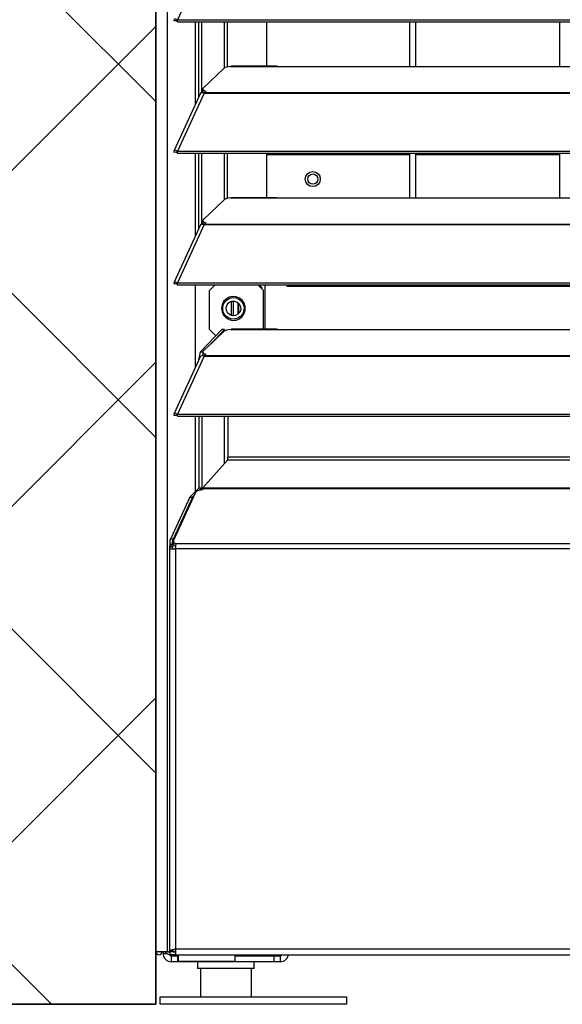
# Model space of a CAD drawing. Header units: millimetres. Extents: x 0 to 39025, y -31299 to 8400.
# Tile 132 of 256: x 6558 to 6740, y -9637 to -9308. Entities that reach past the tile are written whole.
import ezdxf

# ---------------------------------------------------------------- set-up
doc = ezdxf.new("R2010")
doc.units = ezdxf.units.MM
doc.layers.add('ODMIKI funkcionalni', color=253, linetype='Continuous')
doc.layers.add('ODMIKI varnostni', color=252, linetype='Continuous')

# ---------------------------------------------------------------- blocks, each defined once
blk = doc.blocks.new('*U55')
at = {"lineweight": 25}
for p, q in [((14.9, 11.96), (14.9, 2.49)), ((31.9, 11.96), (31.9, 2.49))]:
    blk.add_line(p, q, dxfattribs=at)
blk.add_lwpolyline([(1.4, 2.5), (63.75, 2.5), (63.75, 0), (1.4, 0)], close=True, dxfattribs=at)
for points in [[(0, 17.59), (0, 17.59), (0, 1242.58), (0, 1242.58)], [(3.9, 17.59), (3.9, 17.59), (3.9, 1243.26), (3.9, 1243.26)], [(16.11, 348.65), (16.11, 348.65), (7.19, 329.21), (7.19, 329.21)], [(6.87, 328.85), (6.87, 328.85), (6.1, 328.85), (6.1, 328.85)], [(7.19, 329.21), (7.19, 329.21), (7.21, 329.21), (7.21, 329.21)], [(7.19, 328.56), (7.19, 328.56), (7.19, 329.21), (7.19, 329.21)], [(7.19, 328.56), (7.19, 328.56), (7.21, 328.56), (7.21, 328.56)], [(7.21, 329.21), (7.21, 329.21), (1142.79, 329.21), (1142.79, 329.21)], [(7.21, 328.56), (7.21, 328.56), (7.21, 329.21), (7.21, 329.21)], [(7.21, 328.56), (7.21, 328.56), (1142.79, 328.56), (1142.79, 328.56)], [(13.29, 301.05), (13.29, 301.05), (13.29, 328.56), (13.29, 328.56)], [(14.38, 303.44), (14.38, 303.44), (14.38, 328.56), (14.38, 328.56)], [(15.33, 304.85), (15.33, 304.85), (15.33, 328.56), (15.33, 328.56)], [(23.01, 313.1), (23.01, 313.1), (23.01, 328.56), (23.01, 328.56)], [(23.96, 313.44), (23.96, 313.44), (23.96, 328.56), (23.96, 328.56)], [(37, 328.56), (37, 328.56), (37, 313.68), (37, 313.68)], [(85, 313.6), (85, 313.6), (85, 328.56), (85, 328.56)], [(86.99, 313.6), (86.99, 313.6), (86.99, 328.56), (86.99, 328.56)], [(135, 328.56), (135, 328.56), (135, 313.6), (135, 313.6)], [(22.83, 312.98), (22.83, 312.98), (15.84, 306.29), (15.84, 306.29)], [(25, 313.6), (25, 313.6), (25.28, 313.66), (25.28, 313.66)], [(25, 313.6), (25, 313.6), (41.99, 313.6), (41.99, 313.6)], [(40.31, 313.68), (40.31, 313.68), (25.28, 313.68), (25.28, 313.68)], [(41.99, 313.6), (41.99, 313.6), (224.99, 313.6), (224.99, 313.6)], [(14.94, 304.66), (14.94, 304.66), (6.04, 285.27), (6.04, 285.27)], [(16.11, 304.67), (16.11, 304.67), (7.19, 285.25), (7.19, 285.25)], [(15.61, 304.85), (15.61, 304.85), (15.78, 305.02), (15.78, 305.02)], [(15.69, 306), (15.69, 306), (15.69, 305.24), (15.69, 305.24)], [(16.11, 304.67), (16.11, 304.67), (16.21, 304.67), (16.21, 304.67)], [(16.11, 304.67), (16.11, 304.67), (16.11, 304.67), (16.11, 304.67)], [(16.19, 304.67), (16.19, 304.67), (16.21, 304.69), (16.21, 304.69)], [(16.21, 304.89), (16.21, 304.89), (16.67, 305.32), (16.67, 305.32)], [(16.21, 304.89), (16.21, 304.89), (1133.33, 304.89), (1133.33, 304.89)], [(16.21, 304.67), (16.21, 304.67), (1133.33, 304.67), (1133.33, 304.67)], [(6.87, 284.88), (6.87, 284.88), (6.1, 284.87), (6.1, 284.87)], [(7.19, 285.25), (7.19, 285.25), (7.21, 285.24), (7.21, 285.24)], [(7.19, 284.59), (7.19, 284.59), (7.19, 285.25), (7.19, 285.25)], [(7.19, 284.59), (7.19, 284.59), (7.21, 284.59), (7.21, 284.59)], [(7.21, 285.24), (7.21, 285.24), (1142.79, 285.24), (1142.79, 285.24)], [(7.21, 284.59), (7.21, 284.59), (7.21, 285.24), (7.21, 285.24)], [(7.21, 284.59), (7.21, 284.59), (1142.79, 284.59), (1142.79, 284.59)], [(13.29, 257.08), (13.29, 257.08), (13.29, 284.59), (13.29, 284.59)], [(14.38, 259.47), (14.38, 259.47), (14.38, 284.59), (14.38, 284.59)], [(15.33, 260.87), (15.33, 260.87), (15.33, 284.59), (15.33, 284.59)], [(23.01, 269.12), (23.01, 269.12), (23.01, 284.59), (23.01, 284.59)], [(23.96, 269.47), (23.96, 269.47), (23.96, 284.59), (23.96, 284.59)], [(37, 284.59), (37, 284.59), (37, 269.7), (37, 269.7)], [(37, 284.18), (37, 284.18), (85, 284.18), (85, 284.18)], [(85, 269.62), (85, 269.62), (85, 284.59), (85, 284.59)], [(86.99, 269.62), (86.99, 269.62), (86.99, 284.59), (86.99, 284.59)], [(86.99, 284.18), (86.99, 284.18), (135, 284.18), (135, 284.18)], [(135, 284.59), (135, 284.59), (135, 269.62), (135, 269.62)], [(22.83, 269.01), (22.83, 269.01), (15.84, 262.32), (15.84, 262.32)], [(25, 269.62), (25, 269.62), (25.28, 269.68), (25.28, 269.68)], [(25, 269.62), (25, 269.62), (41.99, 269.62), (41.99, 269.62)], [(40.31, 269.7), (40.31, 269.7), (25.28, 269.7), (25.28, 269.7)], [(41.99, 269.62), (41.99, 269.62), (224.99, 269.62), (224.99, 269.62)], [(14.94, 260.68), (14.94, 260.68), (6.04, 241.29), (6.04, 241.29)], [(16.11, 260.7), (16.11, 260.7), (7.19, 241.27), (7.19, 241.27)], [(15.61, 260.87), (15.61, 260.87), (15.78, 261.04), (15.78, 261.04)], [(15.69, 262.04), (15.69, 262.04), (15.69, 261.27), (15.69, 261.27)], [(16.11, 260.7), (16.11, 260.7), (16.21, 260.7), (16.21, 260.7)], [(16.11, 260.7), (16.11, 260.7), (16.11, 260.7), (16.11, 260.7)], [(16.19, 260.7), (16.19, 260.7), (16.21, 260.72), (16.21, 260.72)], [(16.21, 260.91), (16.21, 260.91), (16.67, 261.35), (16.67, 261.35)], [(16.21, 260.91), (16.21, 260.91), (1133.33, 260.91), (1133.33, 260.91)], [(16.21, 260.7), (16.21, 260.7), (1133.33, 260.7), (1133.33, 260.7)], [(6.87, 240.9), (6.87, 240.9), (6.1, 240.9), (6.1, 240.9)], [(7.19, 241.27), (7.19, 241.27), (7.21, 241.26), (7.21, 241.26)], [(7.19, 240.61), (7.19, 240.61), (7.19, 241.27), (7.19, 241.27)], [(7.19, 240.61), (7.19, 240.61), (7.21, 240.61), (7.21, 240.61)], [(7.21, 241.26), (7.21, 241.26), (1142.79, 241.26), (1142.79, 241.26)], [(7.21, 240.61), (7.21, 240.61), (7.21, 241.26), (7.21, 241.26)], [(7.21, 240.61), (7.21, 240.61), (1142.79, 240.61), (1142.79, 240.61)], [(13.29, 213.1), (13.29, 213.1), (13.29, 240.61), (13.29, 240.61)], [(19.85, 240.61), (19.85, 240.61), (17.96, 238.72), (17.96, 238.72)], [(35.96, 238.72), (35.96, 238.72), (34.08, 240.61), (34.08, 240.61)], [(35.5, 239.73), (35.5, 239.73), (34.61, 240.61), (34.61, 240.61)], [(36.5, 240.61), (36.5, 240.61), (36.5, 225.73), (36.5, 225.73)], [(43.96, 239.97), (43.96, 239.97), (43.96, 240.61), (43.96, 240.61)], [(45.96, 240.61), (45.96, 240.61), (45.96, 239.97), (45.96, 239.97)], [(17.96, 225.66), (17.96, 225.66), (17.96, 238.72), (17.96, 238.72)], [(35.5, 239.19), (35.5, 239.19), (35.5, 239.73), (35.5, 239.73)], [(35.96, 225.73), (35.96, 225.73), (35.96, 238.72), (35.96, 238.72)], [(45.96, 239.97), (45.96, 239.97), (43.96, 239.97), (43.96, 239.97)], [(1104.04, 239.97), (1104.04, 239.97), (45.96, 239.97), (45.96, 239.97)], [(25.2, 235.04), (25.2, 235.04), (25.2, 230.34), (25.2, 230.34)], [(26, 230.22), (26, 230.22), (26, 235.16), (26, 235.16)], [(27.5, 230.76), (27.5, 230.76), (27.5, 234.62), (27.5, 234.62)], [(27.8, 231.04), (27.8, 231.04), (27.8, 234.33), (27.8, 234.33)], [(14.97, 218.17), (14.97, 218.17), (22.06, 225.66), (22.06, 225.66)], [(22.83, 225.03), (22.83, 225.03), (15.84, 218.34), (15.84, 218.34)], [(17.96, 225.66), (17.96, 225.66), (19.96, 223.65), (19.96, 223.65)], [(18.46, 220.85), (18.46, 220.85), (23.01, 225.66), (23.01, 225.66)], [(23.01, 225.66), (23.01, 225.66), (22.06, 225.66), (22.06, 225.66)], [(23.01, 225.15), (23.01, 225.15), (23.01, 225.66), (23.01, 225.66)], [(25, 225.65), (25, 225.65), (25.28, 225.71), (25.28, 225.71)], [(25, 225.65), (25, 225.65), (41.99, 225.65), (41.99, 225.65)], [(40.31, 225.73), (40.31, 225.73), (25.28, 225.73), (25.28, 225.73)], [(41.81, 225.66), (41.81, 225.66), (225.19, 225.66), (225.19, 225.66)], [(41.99, 225.65), (41.99, 225.65), (224.99, 225.65), (224.99, 225.65)], [(20.16, 223.65), (20.16, 223.65), (19.96, 223.65), (19.96, 223.65)], [(14.39, 215.54), (14.39, 215.54), (14.97, 218.17), (14.97, 218.17)], [(14.97, 218.17), (14.97, 218.17), (15.72, 218.17), (15.72, 218.17)], [(15.69, 218.05), (15.69, 218.05), (15.69, 217.29), (15.69, 217.29)], [(16.21, 216.94), (16.21, 216.94), (16.67, 217.37), (16.67, 217.37)], [(14.94, 216.7), (14.94, 216.7), (6.04, 197.31), (6.04, 197.31)], [(16.11, 216.72), (16.11, 216.72), (7.19, 197.29), (7.19, 197.29)], [(14.41, 215.54), (14.41, 215.54), (14.39, 215.54), (14.39, 215.54)], [(14.39, 215.54), (14.39, 215.54), (14.39, 215.5), (14.39, 215.5)], [(15.61, 216.9), (15.61, 216.9), (15.78, 217.06), (15.78, 217.06)], [(15.71, 217.2), (15.71, 217.2), (15.65, 216.93), (15.65, 216.93)], [(16.11, 216.72), (16.11, 216.72), (16.21, 216.72), (16.21, 216.72)], [(16.11, 216.72), (16.11, 216.72), (16.11, 216.72), (16.11, 216.72)], [(16.19, 216.72), (16.19, 216.72), (16.21, 216.74), (16.21, 216.74)], [(16.21, 216.94), (16.21, 216.94), (1133.33, 216.94), (1133.33, 216.94)], [(16.21, 216.72), (16.21, 216.72), (1133.33, 216.72), (1133.33, 216.72)], [(6.87, 196.92), (6.87, 196.92), (6.1, 196.92), (6.1, 196.92)], [(7.19, 197.29), (7.19, 197.29), (7.21, 197.29), (7.21, 197.29)], [(7.19, 196.64), (7.19, 196.64), (7.19, 197.29), (7.19, 197.29)], [(7.19, 196.64), (7.19, 196.64), (7.21, 196.64), (7.21, 196.64)], [(7.21, 197.29), (7.21, 197.29), (1142.79, 197.29), (1142.79, 197.29)], [(7.21, 196.64), (7.21, 196.64), (7.21, 197.29), (7.21, 197.29)], [(7.21, 196.64), (7.21, 196.64), (1142.79, 196.64), (1142.79, 196.64)], [(13.29, 171.48), (13.29, 171.48), (13.29, 196.64), (13.29, 196.64)], [(14.39, 196.64), (14.39, 196.64), (14.39, 172.59), (14.39, 172.59)], [(15.34, 196.64), (15.34, 196.64), (15.34, 172.59), (15.34, 172.59)], [(23.01, 180.82), (23.01, 180.82), (23.01, 196.64), (23.01, 196.64)], [(24.11, 196.64), (24.11, 196.64), (24.11, 182.99), (24.11, 182.99)], [(24.11, 182.03), (24.11, 182.03), (15.61, 172.58), (15.61, 172.58)], [(1125.88, 182.99), (1125.88, 182.99), (24.11, 182.99), (24.11, 182.99)], [(24.11, 182.03), (24.11, 182.03), (1125.88, 182.03), (1125.88, 182.03)], [(14.39, 172.59), (14.39, 172.59), (11.34, 169.53), (11.34, 169.53)], [(15.34, 172.59), (15.34, 172.59), (14.39, 172.59), (14.39, 172.59)], [(15.34, 172.59), (15.34, 172.59), (14.74, 171.99), (14.74, 171.99)], [(15.57, 172.01), (15.57, 172.01), (15.07, 172.01), (15.07, 172.01)], [(15.61, 172.58), (15.61, 172.58), (15.57, 172.31), (15.57, 172.31)], [(15.57, 172.31), (15.57, 172.31), (15.57, 172.01), (15.57, 172.01)], [(1134.43, 172.31), (1134.43, 172.31), (15.57, 172.31), (15.57, 172.31)], [(1134.39, 172.58), (1134.39, 172.58), (15.61, 172.58), (15.61, 172.58)], [(11.34, 169.53), (11.34, 169.53), (4.9, 155.57), (4.9, 155.57)], [(12.29, 169.53), (12.29, 169.53), (5.84, 155.57), (5.84, 155.57)], [(13.24, 171.15), (13.24, 171.15), (5.95, 155.14), (5.95, 155.14)], [(11.34, 169.53), (11.34, 169.53), (12.29, 169.53), (12.29, 169.53)], [(12.69, 169.92), (12.69, 169.92), (12.29, 169.53), (12.29, 169.53)], [(5.84, 155.57), (5.84, 155.57), (4.9, 155.57), (4.9, 155.57)], [(5.88, 154.84), (5.88, 154.84), (5.88, 154.02), (5.88, 154.02)], [(4.52, 152.98), (4.52, 152.98), (4.52, 17.64), (4.52, 17.64)], [(4.62, 153.9), (4.62, 153.9), (5.57, 153.9), (5.57, 153.9)], [(4.62, 153.9), (4.62, 153.9), (4.62, 153.2), (4.62, 153.2)], [(5.57, 153.2), (5.57, 153.2), (4.62, 153.2), (4.62, 153.2)], [(5.57, 153.9), (5.57, 153.9), (5.57, 153.2), (5.57, 153.2)], [(5.57, 153.2), (5.57, 153.2), (5.57, 152.55), (5.57, 152.55)], [(6.52, 152.28), (6.52, 152.28), (6.52, 18.55), (6.52, 18.55)], [(1143.47, 152.28), (1143.47, 152.28), (6.52, 152.28), (6.52, 152.28)], [(1143.34, 153.92), (1143.34, 153.92), (6.66, 153.92), (6.66, 153.92)], [(2.4, 17.59), (2.4, 17.59), (2.4, 17.04), (2.4, 17.04)], [(2.4, 17.04), (2.4, 17.04), (3.6, 17.04), (3.6, 17.04)], [(3.9, 17.59), (3.9, 17.59), (4.45, 17.59), (4.45, 17.59)], [(5.57, 17.64), (5.57, 17.64), (4.62, 17.64), (4.62, 17.64)], [(4.62, 17.54), (4.62, 17.54), (4.62, 16.54), (4.62, 16.54)], [(6.52, 17.54), (6.52, 17.54), (4.62, 17.54), (4.62, 17.54)], [(6.52, 16.54), (6.52, 16.54), (4.62, 16.54), (4.62, 16.54)], [(5.2, 17.54), (5.2, 17.54), (5.2, 17.59), (5.2, 17.59)], [(5.57, 17.93), (5.57, 17.93), (5.57, 17.64), (5.57, 17.64)], [(5.57, 17.64), (5.57, 17.64), (6.52, 17.64), (6.52, 17.64)], [(5.74, 17.59), (5.74, 17.59), (6.52, 17.59), (6.52, 17.59)], [(6.52, 18.55), (6.52, 18.55), (1143.47, 18.55), (1143.47, 18.55)], [(6.52, 16.54), (6.52, 16.54), (1143.47, 16.54), (1143.47, 16.54)], [(7.5, 16.54), (7.5, 16.54), (7.5, 14.27), (7.5, 14.27)], [(26.5, 14.27), (26.5, 14.27), (26.5, 16.54), (26.5, 16.54)], [(29.48, 16.24), (29.48, 16.24), (29.48, 16.54), (29.48, 16.54)], [(29.89, 16.54), (29.89, 16.54), (29.89, 16.24), (29.89, 16.24)], [(5.2, 14.23), (5.2, 14.23), (5.2, 16.24), (5.2, 16.24)], [(5.2, 16.24), (5.2, 16.24), (7.2, 16.24), (7.2, 16.24)], [(7.2, 14.23), (7.2, 14.23), (5.2, 14.23), (5.2, 14.23)], [(7.2, 16.24), (7.2, 16.24), (7.2, 14.23), (7.2, 14.23)], [(7.2, 16.24), (7.2, 16.24), (7.5, 16.24), (7.5, 16.24)], [(39.6, 14.23), (39.6, 14.23), (7.2, 14.23), (7.2, 14.23)], [(13.9, 14.23), (13.9, 14.23), (13.9, 11.96), (13.9, 11.96)], [(26.5, 16.24), (26.5, 16.24), (39.6, 16.24), (39.6, 16.24)], [(32.9, 11.96), (32.9, 11.96), (32.9, 14.23), (32.9, 14.23)], [(39.6, 14.23), (39.6, 14.23), (39.6, 16.24), (39.6, 16.24)], [(39.6, 16.24), (39.6, 16.24), (41.6, 16.24), (41.6, 16.24)], [(41.6, 14.23), (41.6, 14.23), (39.6, 14.23), (39.6, 14.23)], [(41.6, 16.24), (41.6, 16.24), (41.6, 14.23), (41.6, 14.23)]]:
    blk.add_open_spline(points, degree=3, dxfattribs=at)
for points, knots in [([(7.19, 329.21), (7.19, 329.21), (6.64, 329.43), (6.64, 329.43), (6.64, 329.43), (6.22, 329.4), (6.22, 329.4), (6.22, 329.4), (6.02, 329.17), (6.02, 329.17), (6.02, 329.17), (6.1, 328.85), (6.1, 328.85)], [0, 0, 0, 0, 1, 1, 1, 2, 2, 2, 3, 3, 3, 4, 4, 4, 4]), ([(7.19, 328.56), (7.19, 328.56), (6.97, 328.79), (6.97, 328.79), (6.97, 328.79), (6.81, 328.89), (6.81, 328.89), (6.81, 328.89), (6.77, 328.9), (6.77, 328.9), (6.77, 328.9), (6.87, 328.85), (6.87, 328.85)], [0, 0, 0, 0, 1, 1, 1, 2, 2, 2, 3, 3, 3, 4, 4, 4, 4]), ([(25, 313.6), (25, 313.6), (24.28, 313.51), (24.28, 313.51), (24.28, 313.51), (23.66, 313.38), (23.66, 313.38), (23.66, 313.38), (23.16, 313.19), (23.16, 313.19), (23.16, 313.19), (22.83, 312.98), (22.83, 312.98)], [0, 0, 0, 0, 1, 1, 1, 2, 2, 2, 3, 3, 3, 4, 4, 4, 4]), ([(40.31, 313.66), (40.31, 313.66), (40.83, 313.66), (40.83, 313.66), (40.83, 313.66), (41.99, 313.6), (41.99, 313.6)], [0, 0, 0, 0, 1, 1, 1, 2, 2, 2, 2]), ([(15.84, 306.29), (15.84, 306.29), (15.74, 306.17), (15.74, 306.17), (15.74, 306.17), (15.7, 306.03), (15.7, 306.03), (15.7, 306.03), (15.71, 305.9), (15.71, 305.9), (15.71, 305.9), (15.79, 305.77), (15.79, 305.77), (15.79, 305.77), (15.93, 305.64), (15.93, 305.64), (15.93, 305.64), (16.12, 305.53), (16.12, 305.53), (16.12, 305.53), (16.37, 305.42), (16.37, 305.42), (16.37, 305.42), (16.67, 305.32), (16.67, 305.32)], [0, 0, 0, 0, 1, 1, 1, 2, 2, 2, 3, 3, 3, 4, 4, 4, 5, 5, 5, 6, 6, 6, 7, 7, 7, 8, 8, 8, 8]), ([(14.96, 304.64), (14.96, 304.64), (15.12, 304.83), (15.12, 304.83), (15.12, 304.83), (15.55, 304.87), (15.55, 304.87), (15.55, 304.87), (16.11, 304.67), (16.11, 304.67)], [0, 0, 0, 0, 1, 1, 1, 2, 2, 2, 3, 3, 3, 3]), ([(16.23, 304.71), (16.23, 304.71), (16.12, 304.76), (16.12, 304.76), (16.12, 304.76), (15.93, 304.88), (15.93, 304.88), (15.93, 304.88), (15.79, 305), (15.79, 305), (15.79, 305), (15.71, 305.14), (15.71, 305.14), (15.71, 305.14), (15.69, 305.24), (15.69, 305.24)], [0, 0, 0, 0, 1, 1, 1, 2, 2, 2, 3, 3, 3, 4, 4, 4, 5, 5, 5, 5]), ([(16.21, 304.67), (16.21, 304.67), (16.21, 304.71), (16.21, 304.71), (16.21, 304.71), (16.21, 304.73), (16.21, 304.73), (16.21, 304.73), (16.21, 304.77), (16.21, 304.77), (16.21, 304.77), (16.21, 304.8), (16.21, 304.8), (16.21, 304.8), (16.21, 304.82), (16.21, 304.82), (16.21, 304.82), (16.21, 304.85), (16.21, 304.85), (16.21, 304.85), (16.21, 304.87), (16.21, 304.87), (16.21, 304.87), (16.21, 304.89), (16.21, 304.89)], [0, 0, 0, 0, 1, 1, 1, 2, 2, 2, 3, 3, 3, 4, 4, 4, 5, 5, 5, 6, 6, 6, 7, 7, 7, 8, 8, 8, 8]), ([(7.19, 285.25), (7.19, 285.25), (6.64, 285.46), (6.64, 285.46), (6.64, 285.46), (6.22, 285.42), (6.22, 285.42), (6.22, 285.42), (6.02, 285.2), (6.02, 285.2), (6.02, 285.2), (6.1, 284.87), (6.1, 284.87)], [0, 0, 0, 0, 1, 1, 1, 2, 2, 2, 3, 3, 3, 4, 4, 4, 4]), ([(7.19, 284.59), (7.19, 284.59), (6.97, 284.81), (6.97, 284.81), (6.97, 284.81), (6.81, 284.91), (6.81, 284.91), (6.81, 284.91), (6.77, 284.92), (6.77, 284.92), (6.77, 284.92), (6.87, 284.88), (6.87, 284.88)], [0, 0, 0, 0, 1, 1, 1, 2, 2, 2, 3, 3, 3, 4, 4, 4, 4]), ([(55, 275.94), (55, 275.94), (54.81, 276.9), (54.81, 276.9), (54.81, 276.9), (54.26, 277.72), (54.26, 277.72), (54.26, 277.72), (53.45, 278.26), (53.45, 278.26), (53.45, 278.26), (52.5, 278.45), (52.5, 278.45), (52.5, 278.45), (51.54, 278.26), (51.54, 278.26), (51.54, 278.26), (50.73, 277.72), (50.73, 277.72), (50.73, 277.72), (50.19, 276.9), (50.19, 276.9), (50.19, 276.9), (50, 275.94), (50, 275.94), (50, 275.94), (50.19, 274.98), (50.19, 274.98), (50.19, 274.98), (50.73, 274.16), (50.73, 274.16), (50.73, 274.16), (51.54, 273.62), (51.54, 273.62), (51.54, 273.62), (52.5, 273.42), (52.5, 273.42), (52.5, 273.42), (53.45, 273.62), (53.45, 273.62), (53.45, 273.62), (54.26, 274.16), (54.26, 274.16), (54.26, 274.16), (54.81, 274.98), (54.81, 274.98), (54.81, 274.98), (55, 275.94), (55, 275.94)], [0, 0, 0, 0, 1, 1, 1, 2, 2, 2, 3, 3, 3, 4, 4, 4, 5, 5, 5, 6, 6, 6, 7, 7, 7, 8, 8, 8, 9, 9, 9, 10, 10, 10, 11, 11, 11, 12, 12, 12, 13, 13, 13, 14, 14, 14, 15, 15, 15, 16, 16, 16, 16]), ([(54.2, 275.94), (54.2, 275.94), (54.07, 276.59), (54.07, 276.59), (54.07, 276.59), (53.7, 277.15), (53.7, 277.15), (53.7, 277.15), (53.15, 277.52), (53.15, 277.52), (53.15, 277.52), (52.5, 277.64), (52.5, 277.64), (52.5, 277.64), (51.84, 277.52), (51.84, 277.52), (51.84, 277.52), (51.29, 277.15), (51.29, 277.15), (51.29, 277.15), (50.93, 276.59), (50.93, 276.59), (50.93, 276.59), (50.8, 275.94), (50.8, 275.94), (50.8, 275.94), (50.93, 275.28), (50.93, 275.28), (50.93, 275.28), (51.29, 274.73), (51.29, 274.73), (51.29, 274.73), (51.84, 274.36), (51.84, 274.36), (51.84, 274.36), (52.5, 274.23), (52.5, 274.23), (52.5, 274.23), (53.15, 274.36), (53.15, 274.36), (53.15, 274.36), (53.7, 274.73), (53.7, 274.73), (53.7, 274.73), (54.07, 275.28), (54.07, 275.28), (54.07, 275.28), (54.2, 275.94), (54.2, 275.94)], [0, 0, 0, 0, 1, 1, 1, 2, 2, 2, 3, 3, 3, 4, 4, 4, 5, 5, 5, 6, 6, 6, 7, 7, 7, 8, 8, 8, 9, 9, 9, 10, 10, 10, 11, 11, 11, 12, 12, 12, 13, 13, 13, 14, 14, 14, 15, 15, 15, 16, 16, 16, 16]), ([(25, 269.62), (25, 269.62), (24.28, 269.55), (24.28, 269.55), (24.28, 269.55), (23.66, 269.4), (23.66, 269.4), (23.66, 269.4), (23.16, 269.22), (23.16, 269.22), (23.16, 269.22), (22.83, 269.01), (22.83, 269.01)], [0, 0, 0, 0, 1, 1, 1, 2, 2, 2, 3, 3, 3, 4, 4, 4, 4]), ([(40.31, 269.69), (40.31, 269.69), (40.83, 269.68), (40.83, 269.68), (40.83, 269.68), (41.99, 269.62), (41.99, 269.62)], [0, 0, 0, 0, 1, 1, 1, 2, 2, 2, 2]), ([(14.96, 260.67), (14.96, 260.67), (15.12, 260.85), (15.12, 260.85), (15.12, 260.85), (15.55, 260.9), (15.55, 260.9), (15.55, 260.9), (16.11, 260.7), (16.11, 260.7)], [0, 0, 0, 0, 1, 1, 1, 2, 2, 2, 3, 3, 3, 3]), ([(16.23, 260.74), (16.23, 260.74), (16.12, 260.79), (16.12, 260.79), (16.12, 260.79), (15.93, 260.91), (15.93, 260.91), (15.93, 260.91), (15.79, 261.04), (15.79, 261.04), (15.79, 261.04), (15.71, 261.16), (15.71, 261.16), (15.71, 261.16), (15.69, 261.27), (15.69, 261.27)], [0, 0, 0, 0, 1, 1, 1, 2, 2, 2, 3, 3, 3, 4, 4, 4, 5, 5, 5, 5]), ([(15.84, 262.32), (15.84, 262.32), (15.74, 262.19), (15.74, 262.19), (15.74, 262.19), (15.7, 262.06), (15.7, 262.06), (15.7, 262.06), (15.71, 261.93), (15.71, 261.93), (15.71, 261.93), (15.79, 261.79), (15.79, 261.79), (15.79, 261.79), (15.93, 261.67), (15.93, 261.67), (15.93, 261.67), (16.12, 261.55), (16.12, 261.55), (16.12, 261.55), (16.37, 261.45), (16.37, 261.45), (16.37, 261.45), (16.67, 261.35), (16.67, 261.35)], [0, 0, 0, 0, 1, 1, 1, 2, 2, 2, 3, 3, 3, 4, 4, 4, 5, 5, 5, 6, 6, 6, 7, 7, 7, 8, 8, 8, 8]), ([(16.21, 260.7), (16.21, 260.7), (16.21, 260.73), (16.21, 260.73), (16.21, 260.73), (16.21, 260.77), (16.21, 260.77), (16.21, 260.77), (16.21, 260.79), (16.21, 260.79), (16.21, 260.79), (16.21, 260.82), (16.21, 260.82), (16.21, 260.82), (16.21, 260.85), (16.21, 260.85), (16.21, 260.85), (16.21, 260.87), (16.21, 260.87), (16.21, 260.87), (16.21, 260.89), (16.21, 260.89), (16.21, 260.89), (16.21, 260.91), (16.21, 260.91)], [0, 0, 0, 0, 1, 1, 1, 2, 2, 2, 3, 3, 3, 4, 4, 4, 5, 5, 5, 6, 6, 6, 7, 7, 7, 8, 8, 8, 8]), ([(7.19, 241.27), (7.19, 241.27), (6.64, 241.48), (6.64, 241.48), (6.64, 241.48), (6.22, 241.46), (6.22, 241.46), (6.22, 241.46), (6.02, 241.23), (6.02, 241.23), (6.02, 241.23), (6.1, 240.9), (6.1, 240.9)], [0, 0, 0, 0, 1, 1, 1, 2, 2, 2, 3, 3, 3, 4, 4, 4, 4]), ([(7.19, 240.61), (7.19, 240.61), (6.97, 240.84), (6.97, 240.84), (6.97, 240.84), (6.81, 240.95), (6.81, 240.95), (6.81, 240.95), (6.77, 240.95), (6.77, 240.95), (6.77, 240.95), (6.87, 240.9), (6.87, 240.9)], [0, 0, 0, 0, 1, 1, 1, 2, 2, 2, 3, 3, 3, 4, 4, 4, 4]), ([(21.96, 232.69), (21.96, 232.69), (22.14, 233.87), (22.14, 233.87), (22.14, 233.87), (22.66, 234.95), (22.66, 234.95), (22.66, 234.95), (23.47, 235.83), (23.47, 235.83), (23.47, 235.83), (24.5, 236.43), (24.5, 236.43), (24.5, 236.43), (25.66, 236.7), (25.66, 236.7), (25.66, 236.7), (26.85, 236.6), (26.85, 236.6), (26.85, 236.6), (27.96, 236.17), (27.96, 236.17), (27.96, 236.17), (28.89, 235.42), (28.89, 235.42), (28.89, 235.42), (29.56, 234.43), (29.56, 234.43), (29.56, 234.43), (29.92, 233.29), (29.92, 233.29), (29.92, 233.29), (29.92, 232.09), (29.92, 232.09), (29.92, 232.09), (29.56, 230.95), (29.56, 230.95), (29.56, 230.95), (28.89, 229.95), (28.89, 229.95), (28.89, 229.95), (27.96, 229.21), (27.96, 229.21), (27.96, 229.21), (26.85, 228.77), (26.85, 228.77), (26.85, 228.77), (25.66, 228.68), (25.66, 228.68), (25.66, 228.68), (24.5, 228.95), (24.5, 228.95), (24.5, 228.95), (23.47, 229.54), (23.47, 229.54), (23.47, 229.54), (22.66, 230.42), (22.66, 230.42), (22.66, 230.42), (22.14, 231.51), (22.14, 231.51), (22.14, 231.51), (21.96, 232.69), (21.96, 232.69)], [0, 0, 0, 0, 1, 1, 1, 2, 2, 2, 3, 3, 3, 4, 4, 4, 5, 5, 5, 6, 6, 6, 7, 7, 7, 8, 8, 8, 9, 9, 9, 10, 10, 10, 11, 11, 11, 12, 12, 12, 13, 13, 13, 14, 14, 14, 15, 15, 15, 16, 16, 16, 17, 17, 17, 18, 18, 18, 19, 19, 19, 20, 20, 20, 21, 21, 21, 21]), ([(29.08, 230.88), (29.08, 230.88), (28.37, 230), (28.37, 230), (28.37, 230), (27.42, 229.39), (27.42, 229.39), (27.42, 229.39), (26.34, 229.09), (26.34, 229.09), (26.34, 229.09), (25.21, 229.15), (25.21, 229.15), (25.21, 229.15), (24.16, 229.56), (24.16, 229.56), (24.16, 229.56), (23.28, 230.26), (23.28, 230.26), (23.28, 230.26), (22.67, 231.22), (22.67, 231.22), (22.67, 231.22), (22.38, 232.31), (22.38, 232.31), (22.38, 232.31), (22.44, 233.44), (22.44, 233.44), (22.44, 233.44), (22.85, 234.5), (22.85, 234.5)], [0, 0, 0, 0, 1, 1, 1, 2, 2, 2, 3, 3, 3, 4, 4, 4, 5, 5, 5, 6, 6, 6, 7, 7, 7, 8, 8, 8, 9, 9, 9, 10, 10, 10, 10]), ([(22.85, 234.5), (22.85, 234.5), (23.55, 235.38), (23.55, 235.38), (23.55, 235.38), (24.5, 236), (24.5, 236), (24.5, 236), (25.58, 236.29), (25.58, 236.29), (25.58, 236.29), (26.71, 236.23), (26.71, 236.23), (26.71, 236.23), (27.76, 235.82), (27.76, 235.82), (27.76, 235.82), (28.64, 235.11), (28.64, 235.11), (28.64, 235.11), (29.25, 234.16), (29.25, 234.16), (29.25, 234.16), (29.54, 233.07), (29.54, 233.07), (29.54, 233.07), (29.48, 231.94), (29.48, 231.94), (29.48, 231.94), (29.08, 230.88), (29.08, 230.88)], [0, 0, 0, 0, 1, 1, 1, 2, 2, 2, 3, 3, 3, 4, 4, 4, 5, 5, 5, 6, 6, 6, 7, 7, 7, 8, 8, 8, 9, 9, 9, 10, 10, 10, 10]), ([(28.09, 231.45), (28.09, 231.45), (28.4, 232.36), (28.4, 232.36), (28.4, 232.36), (28.33, 233.33), (28.33, 233.33), (28.33, 233.33), (27.91, 234.19), (27.91, 234.19), (27.91, 234.19), (27.19, 234.82), (27.19, 234.82), (27.19, 234.82), (26.28, 235.14), (26.28, 235.14), (26.28, 235.14), (25.32, 235.07), (25.32, 235.07), (25.32, 235.07), (24.46, 234.65), (24.46, 234.65), (24.46, 234.65), (23.83, 233.92), (23.83, 233.92), (23.83, 233.92), (23.52, 233.01), (23.52, 233.01), (23.52, 233.01), (23.59, 232.05), (23.59, 232.05), (23.59, 232.05), (24.01, 231.19), (24.01, 231.19), (24.01, 231.19), (24.73, 230.55), (24.73, 230.55), (24.73, 230.55), (25.64, 230.24), (25.64, 230.24), (25.64, 230.24), (26.6, 230.3), (26.6, 230.3), (26.6, 230.3), (27.46, 230.73), (27.46, 230.73), (27.46, 230.73), (28.09, 231.45), (28.09, 231.45)], [0, 0, 0, 0, 1, 1, 1, 2, 2, 2, 3, 3, 3, 4, 4, 4, 5, 5, 5, 6, 6, 6, 7, 7, 7, 8, 8, 8, 9, 9, 9, 10, 10, 10, 11, 11, 11, 12, 12, 12, 13, 13, 13, 14, 14, 14, 15, 15, 15, 16, 16, 16, 16]), ([(25, 225.65), (25, 225.65), (24.28, 225.56), (24.28, 225.56), (24.28, 225.56), (23.66, 225.43), (23.66, 225.43), (23.66, 225.43), (23.16, 225.24), (23.16, 225.24), (23.16, 225.24), (22.83, 225.03), (22.83, 225.03)], [0, 0, 0, 0, 1, 1, 1, 2, 2, 2, 3, 3, 3, 4, 4, 4, 4]), ([(40.31, 225.71), (40.31, 225.71), (40.83, 225.71), (40.83, 225.71), (40.83, 225.71), (41.99, 225.65), (41.99, 225.65)], [0, 0, 0, 0, 1, 1, 1, 2, 2, 2, 2]), ([(15.84, 218.34), (15.84, 218.34), (15.74, 218.22), (15.74, 218.22), (15.74, 218.22), (15.7, 218.08), (15.7, 218.08), (15.7, 218.08), (15.71, 217.95), (15.71, 217.95), (15.71, 217.95), (15.79, 217.82), (15.79, 217.82), (15.79, 217.82), (15.93, 217.69), (15.93, 217.69), (15.93, 217.69), (16.12, 217.58), (16.12, 217.58), (16.12, 217.58), (16.37, 217.46), (16.37, 217.46), (16.37, 217.46), (16.67, 217.37), (16.67, 217.37)], [0, 0, 0, 0, 1, 1, 1, 2, 2, 2, 3, 3, 3, 4, 4, 4, 5, 5, 5, 6, 6, 6, 7, 7, 7, 8, 8, 8, 8]), ([(14.96, 216.68), (14.96, 216.68), (15.12, 216.88), (15.12, 216.88), (15.12, 216.88), (15.55, 216.92), (15.55, 216.92), (15.55, 216.92), (16.11, 216.72), (16.11, 216.72)], [0, 0, 0, 0, 1, 1, 1, 2, 2, 2, 3, 3, 3, 3]), ([(16.23, 216.76), (16.23, 216.76), (16.12, 216.81), (16.12, 216.81), (16.12, 216.81), (15.93, 216.93), (15.93, 216.93), (15.93, 216.93), (15.79, 217.05), (15.79, 217.05), (15.79, 217.05), (15.71, 217.19), (15.71, 217.19), (15.71, 217.19), (15.69, 217.29), (15.69, 217.29)], [0, 0, 0, 0, 1, 1, 1, 2, 2, 2, 3, 3, 3, 4, 4, 4, 5, 5, 5, 5]), ([(16.21, 216.72), (16.21, 216.72), (16.21, 216.75), (16.21, 216.75), (16.21, 216.75), (16.21, 216.78), (16.21, 216.78), (16.21, 216.78), (16.21, 216.81), (16.21, 216.81), (16.21, 216.81), (16.21, 216.84), (16.21, 216.84), (16.21, 216.84), (16.21, 216.87), (16.21, 216.87), (16.21, 216.87), (16.21, 216.9), (16.21, 216.9), (16.21, 216.9), (16.21, 216.92), (16.21, 216.92), (16.21, 216.92), (16.21, 216.94), (16.21, 216.94)], [0, 0, 0, 0, 1, 1, 1, 2, 2, 2, 3, 3, 3, 4, 4, 4, 5, 5, 5, 6, 6, 6, 7, 7, 7, 8, 8, 8, 8]), ([(7.19, 197.29), (7.19, 197.29), (6.64, 197.5), (6.64, 197.5), (6.64, 197.5), (6.22, 197.47), (6.22, 197.47), (6.22, 197.47), (6.02, 197.25), (6.02, 197.25), (6.02, 197.25), (6.1, 196.92), (6.1, 196.92)], [0, 0, 0, 0, 1, 1, 1, 2, 2, 2, 3, 3, 3, 4, 4, 4, 4]), ([(7.19, 196.64), (7.19, 196.64), (6.97, 196.86), (6.97, 196.86), (6.97, 196.86), (6.81, 196.96), (6.81, 196.96), (6.81, 196.96), (6.77, 196.97), (6.77, 196.97), (6.77, 196.97), (6.87, 196.92), (6.87, 196.92)], [0, 0, 0, 0, 1, 1, 1, 2, 2, 2, 3, 3, 3, 4, 4, 4, 4]), ([(24.11, 182.03), (24.11, 182.03), (24.11, 182.1), (24.11, 182.1), (24.11, 182.1), (24.11, 182.18), (24.11, 182.18), (24.11, 182.18), (24.11, 182.28), (24.11, 182.28), (24.11, 182.28), (24.11, 182.4), (24.11, 182.4), (24.11, 182.4), (24.11, 182.54), (24.11, 182.54), (24.11, 182.54), (24.11, 182.68), (24.11, 182.68), (24.11, 182.68), (24.11, 182.84), (24.11, 182.84), (24.11, 182.84), (24.11, 182.99), (24.11, 182.99)], [0, 0, 0, 0, 1, 1, 1, 2, 2, 2, 3, 3, 3, 4, 4, 4, 5, 5, 5, 6, 6, 6, 7, 7, 7, 8, 8, 8, 8]), ([(13.24, 171.15), (13.24, 171.15), (13.35, 171.32), (13.35, 171.32), (13.35, 171.32), (13.5, 171.48), (13.5, 171.48), (13.5, 171.48), (13.69, 171.62), (13.69, 171.62), (13.69, 171.62), (13.91, 171.75), (13.91, 171.75), (13.91, 171.75), (14.17, 171.86), (14.17, 171.86), (14.17, 171.86), (14.46, 171.94), (14.46, 171.94), (14.46, 171.94), (14.76, 171.99), (14.76, 171.99), (14.76, 171.99), (15.07, 172.01), (15.07, 172.01)], [0, 0, 0, 0, 1, 1, 1, 2, 2, 2, 3, 3, 3, 4, 4, 4, 5, 5, 5, 6, 6, 6, 7, 7, 7, 8, 8, 8, 8]), ([(4.9, 155.57), (4.9, 155.57), (4.83, 155.42), (4.83, 155.42), (4.83, 155.42), (4.78, 155.24), (4.78, 155.24), (4.78, 155.24), (4.73, 155.05), (4.73, 155.05), (4.73, 155.05), (4.69, 154.85), (4.69, 154.85), (4.69, 154.85), (4.66, 154.62), (4.66, 154.62), (4.66, 154.62), (4.64, 154.38), (4.64, 154.38), (4.64, 154.38), (4.62, 154.14), (4.62, 154.14), (4.62, 154.14), (4.62, 153.9), (4.62, 153.9)], [0, 0, 0, 0, 1, 1, 1, 2, 2, 2, 3, 3, 3, 4, 4, 4, 5, 5, 5, 6, 6, 6, 7, 7, 7, 8, 8, 8, 8]), ([(5.57, 153.9), (5.57, 153.9), (5.57, 154.14), (5.57, 154.14), (5.57, 154.14), (5.59, 154.38), (5.59, 154.38), (5.59, 154.38), (5.61, 154.62), (5.61, 154.62), (5.61, 154.62), (5.64, 154.85), (5.64, 154.85), (5.64, 154.85), (5.68, 155.05), (5.68, 155.05), (5.68, 155.05), (5.73, 155.24), (5.73, 155.24), (5.73, 155.24), (5.79, 155.42), (5.79, 155.42), (5.79, 155.42), (5.84, 155.57), (5.84, 155.57)], [0, 0, 0, 0, 1, 1, 1, 2, 2, 2, 3, 3, 3, 4, 4, 4, 5, 5, 5, 6, 6, 6, 7, 7, 7, 8, 8, 8, 8]), ([(6.66, 153.92), (6.66, 153.92), (6.44, 154.03), (6.44, 154.03), (6.44, 154.03), (6.25, 154.16), (6.25, 154.16), (6.25, 154.16), (6.1, 154.31), (6.1, 154.31), (6.1, 154.31), (5.98, 154.46), (5.98, 154.46), (5.98, 154.46), (5.91, 154.63), (5.91, 154.63), (5.91, 154.63), (5.88, 154.8), (5.88, 154.8), (5.88, 154.8), (5.89, 154.97), (5.89, 154.97), (5.89, 154.97), (5.95, 155.14), (5.95, 155.14)], [0, 0, 0, 0, 1, 1, 1, 2, 2, 2, 3, 3, 3, 4, 4, 4, 5, 5, 5, 6, 6, 6, 7, 7, 7, 8, 8, 8, 8]), ([(4.62, 153.2), (4.62, 153.2), (4.56, 153.13), (4.56, 153.13), (4.56, 153.13), (4.53, 153.06), (4.53, 153.06), (4.53, 153.06), (4.52, 152.98), (4.52, 152.98)], [0, 0, 0, 0, 1, 1, 1, 2, 2, 2, 3, 3, 3, 3]), ([(4.52, 152.98), (4.52, 152.98), (4.55, 152.74), (4.55, 152.74), (4.55, 152.74), (4.64, 152.5), (4.64, 152.5), (4.64, 152.5), (4.79, 152.28), (4.79, 152.28)], [0, 0, 0, 0, 1, 1, 1, 2, 2, 2, 3, 3, 3, 3]), ([(4.52, 152.98), (4.52, 152.98), (4.9, 152.98), (4.9, 152.98), (4.9, 152.98), (5.21, 152.98), (5.21, 152.98), (5.21, 152.98), (5.52, 152.98), (5.52, 152.98)], [0, 0, 0, 0, 1, 1, 1, 2, 2, 2, 3, 3, 3, 3]), ([(4.79, 152.28), (4.79, 152.28), (4.93, 152.28), (4.93, 152.28), (4.93, 152.28), (5.11, 152.28), (5.11, 152.28), (5.11, 152.28), (5.31, 152.28), (5.31, 152.28), (5.31, 152.28), (5.52, 152.28), (5.52, 152.28), (5.52, 152.28), (5.76, 152.28), (5.76, 152.28), (5.76, 152.28), (6, 152.28), (6, 152.28), (6, 152.28), (6.26, 152.28), (6.26, 152.28), (6.26, 152.28), (6.52, 152.28), (6.52, 152.28)], [0, 0, 0, 0, 1, 1, 1, 2, 2, 2, 3, 3, 3, 4, 4, 4, 5, 5, 5, 6, 6, 6, 7, 7, 7, 8, 8, 8, 8]), ([(5.57, 153.2), (5.57, 153.2), (5.55, 153.13), (5.55, 153.13), (5.55, 153.13), (5.52, 153.06), (5.52, 153.06), (5.52, 153.06), (5.52, 152.98), (5.52, 152.98)], [0, 0, 0, 0, 1, 1, 1, 2, 2, 2, 3, 3, 3, 3]), ([(5.52, 152.98), (5.52, 152.98), (5.54, 152.74), (5.54, 152.74), (5.54, 152.74), (5.58, 152.5), (5.58, 152.5), (5.58, 152.5), (5.65, 152.28), (5.65, 152.28)], [0, 0, 0, 0, 1, 1, 1, 2, 2, 2, 3, 3, 3, 3]), ([(5.88, 154.02), (5.88, 154.02), (5.88, 153.98), (5.88, 153.98), (5.88, 153.98), (5.91, 153.81), (5.91, 153.81), (5.91, 153.81), (5.98, 153.65), (5.98, 153.65), (5.98, 153.65), (6.1, 153.49), (6.1, 153.49), (6.1, 153.49), (6.25, 153.34), (6.25, 153.34), (6.25, 153.34), (6.44, 153.21), (6.44, 153.21), (6.44, 153.21), (6.66, 153.09), (6.66, 153.09)], [0, 0, 0, 0, 1, 1, 1, 2, 2, 2, 3, 3, 3, 4, 4, 4, 5, 5, 5, 6, 6, 6, 7, 7, 7, 7]), ([(6.66, 153.92), (6.66, 153.92), (6.61, 153.43), (6.61, 153.43), (6.61, 153.43), (6.56, 152.82), (6.56, 152.82), (6.56, 152.82), (6.52, 152.28), (6.52, 152.28)], [0, 0, 0, 0, 1, 1, 1, 2, 2, 2, 3, 3, 3, 3]), ([(3.9, 17.59), (3.9, 17.59), (3.57, 17.59), (3.57, 17.59), (3.57, 17.59), (3.04, 17.59), (3.04, 17.59), (3.04, 17.59), (2.38, 17.59), (2.38, 17.59), (2.38, 17.59), (1.69, 17.59), (1.69, 17.59), (1.69, 17.59), (1.02, 17.59), (1.02, 17.59), (1.02, 17.59), (0.48, 17.59), (0.48, 17.59), (0.48, 17.59), (0.12, 17.59), (0.12, 17.59), (0.12, 17.59), (0, 17.59), (0, 17.59)], [0, 0, 0, 0, 1, 1, 1, 2, 2, 2, 3, 3, 3, 4, 4, 4, 5, 5, 5, 6, 6, 6, 7, 7, 7, 8, 8, 8, 8]), ([(0, 17.59), (0, 17.59), (0.08, 17.19), (0.08, 17.19), (0.08, 17.19), (0.3, 16.85), (0.3, 16.85), (0.3, 16.85), (0.65, 16.62), (0.65, 16.62), (0.65, 16.62), (1.04, 16.54), (1.04, 16.54), (1.04, 16.54), (1.45, 16.62), (1.45, 16.62), (1.45, 16.62), (1.79, 16.85), (1.79, 16.85), (1.79, 16.85), (2.02, 17.19), (2.02, 17.19), (2.02, 17.19), (2.1, 17.59), (2.1, 17.59)], [0, 0, 0, 0, 1, 1, 1, 2, 2, 2, 3, 3, 3, 4, 4, 4, 5, 5, 5, 6, 6, 6, 7, 7, 7, 8, 8, 8, 8]), ([(0.99, 17.59), (0.99, 17.59), (1, 17.57), (1, 17.57), (1, 17.57), (1.01, 17.56), (1.01, 17.56), (1.01, 17.56), (1.03, 17.54), (1.03, 17.54), (1.03, 17.54), (1.04, 17.54), (1.04, 17.54), (1.04, 17.54), (1.07, 17.54), (1.07, 17.54), (1.07, 17.54), (1.09, 17.56), (1.09, 17.56), (1.09, 17.56), (1.09, 17.57), (1.09, 17.57), (1.09, 17.57), (1.1, 17.59), (1.1, 17.59)], [0, 0, 0, 0, 1, 1, 1, 2, 2, 2, 3, 3, 3, 4, 4, 4, 5, 5, 5, 6, 6, 6, 7, 7, 7, 8, 8, 8, 8]), ([(2.4, 17.04), (2.4, 17.04), (2.45, 16.49), (2.45, 16.49), (2.45, 16.49), (2.61, 15.96), (2.61, 15.96), (2.61, 15.96), (2.87, 15.48), (2.87, 15.48), (2.87, 15.48), (3.22, 15.05), (3.22, 15.05), (3.22, 15.05), (3.64, 14.7), (3.64, 14.7), (3.64, 14.7), (4.13, 14.44), (4.13, 14.44), (4.13, 14.44), (4.65, 14.28), (4.65, 14.28), (4.65, 14.28), (5.2, 14.23), (5.2, 14.23)], [0, 0, 0, 0, 1, 1, 1, 2, 2, 2, 3, 3, 3, 4, 4, 4, 5, 5, 5, 6, 6, 6, 7, 7, 7, 8, 8, 8, 8]), ([(3.01, 17.59), (3.01, 17.59), (3.22, 17.36), (3.22, 17.36), (3.22, 17.36), (3.64, 17.01), (3.64, 17.01), (3.64, 17.01), (4.13, 16.75), (4.13, 16.75), (4.13, 16.75), (4.62, 16.6), (4.62, 16.6)], [0, 0, 0, 0, 1, 1, 1, 2, 2, 2, 3, 3, 3, 4, 4, 4, 4]), ([(4.52, 16.62), (4.52, 16.62), (4.53, 16.59), (4.53, 16.59), (4.53, 16.59), (4.63, 16.47), (4.63, 16.47), (4.63, 16.47), (4.76, 16.37), (4.76, 16.37), (4.76, 16.37), (4.89, 16.3), (4.89, 16.3), (4.89, 16.3), (5.04, 16.25), (5.04, 16.25), (5.04, 16.25), (5.2, 16.24), (5.2, 16.24)], [0, 0, 0, 0, 1, 1, 1, 2, 2, 2, 3, 3, 3, 4, 4, 4, 5, 5, 5, 6, 6, 6, 6]), ([(4.62, 17.64), (4.62, 17.64), (4.53, 17.76), (4.53, 17.76), (4.53, 17.76), (4.54, 17.87), (4.54, 17.87), (4.54, 17.87), (4.67, 17.98), (4.67, 17.98), (4.67, 17.98), (4.9, 18.1), (4.9, 18.1), (4.9, 18.1), (5.22, 18.21), (5.22, 18.21), (5.22, 18.21), (5.61, 18.32), (5.61, 18.32), (5.61, 18.32), (6.05, 18.44), (6.05, 18.44), (6.05, 18.44), (6.52, 18.55), (6.52, 18.55)], [0, 0, 0, 0, 1, 1, 1, 2, 2, 2, 3, 3, 3, 4, 4, 4, 5, 5, 5, 6, 6, 6, 7, 7, 7, 8, 8, 8, 8]), ([(5.2, 16.54), (5.2, 16.54), (5.2, 16.47), (5.2, 16.47), (5.2, 16.47), (5.2, 16.37), (5.2, 16.37), (5.2, 16.37), (5.2, 16.3), (5.2, 16.3), (5.2, 16.3), (5.2, 16.25), (5.2, 16.25), (5.2, 16.25), (5.2, 16.24), (5.2, 16.24)], [0, 0, 0, 0, 1, 1, 1, 2, 2, 2, 3, 3, 3, 4, 4, 4, 5, 5, 5, 5]), ([(5.57, 17.64), (5.57, 17.64), (5.52, 17.76), (5.52, 17.76), (5.52, 17.76), (5.53, 17.87), (5.53, 17.87), (5.53, 17.87), (5.59, 17.98), (5.59, 17.98), (5.59, 17.98), (5.71, 18.1), (5.71, 18.1), (5.71, 18.1), (5.87, 18.21), (5.87, 18.21), (5.87, 18.21), (6.07, 18.32), (6.07, 18.32), (6.07, 18.32), (6.29, 18.44), (6.29, 18.44), (6.29, 18.44), (6.52, 18.55), (6.52, 18.55)], [0, 0, 0, 0, 1, 1, 1, 2, 2, 2, 3, 3, 3, 4, 4, 4, 5, 5, 5, 6, 6, 6, 7, 7, 7, 8, 8, 8, 8]), ([(6.52, 18.55), (6.52, 18.55), (6.52, 18.15), (6.52, 18.15), (6.52, 18.15), (6.52, 17.78), (6.52, 17.78), (6.52, 17.78), (6.52, 17.43), (6.52, 17.43), (6.52, 17.43), (6.52, 17.13), (6.52, 17.13), (6.52, 17.13), (6.52, 16.88), (6.52, 16.88), (6.52, 16.88), (6.52, 16.69), (6.52, 16.69), (6.52, 16.69), (6.52, 16.58), (6.52, 16.58), (6.52, 16.58), (6.52, 16.54), (6.52, 16.54)], [0, 0, 0, 0, 1, 1, 1, 2, 2, 2, 3, 3, 3, 4, 4, 4, 5, 5, 5, 6, 6, 6, 7, 7, 7, 8, 8, 8, 8]), ([(41.6, 16.24), (41.6, 16.24), (41.75, 16.25), (41.75, 16.25), (41.75, 16.25), (41.9, 16.3), (41.9, 16.3), (41.9, 16.3), (42.04, 16.37), (42.04, 16.37), (42.04, 16.37), (42.16, 16.47), (42.16, 16.47), (42.16, 16.47), (42.22, 16.54), (42.22, 16.54)], [0, 0, 0, 0, 1, 1, 1, 2, 2, 2, 3, 3, 3, 4, 4, 4, 5, 5, 5, 5]), ([(41.6, 14.23), (41.6, 14.23), (42.14, 14.28), (42.14, 14.28), (42.14, 14.28), (42.67, 14.44), (42.67, 14.44), (42.67, 14.44), (43.15, 14.7), (43.15, 14.7), (43.15, 14.7), (43.57, 15.05), (43.57, 15.05), (43.57, 15.05), (43.93, 15.48), (43.93, 15.48), (43.93, 15.48), (44.18, 15.96), (44.18, 15.96), (44.18, 15.96), (44.34, 16.49), (44.34, 16.49), (44.34, 16.49), (44.35, 16.54), (44.35, 16.54)], [0, 0, 0, 0, 1, 1, 1, 2, 2, 2, 3, 3, 3, 4, 4, 4, 5, 5, 5, 6, 6, 6, 7, 7, 7, 8, 8, 8, 8]), ([(41.6, 16.24), (41.6, 16.24), (41.6, 16.25), (41.6, 16.25), (41.6, 16.25), (41.6, 16.3), (41.6, 16.3), (41.6, 16.3), (41.6, 16.37), (41.6, 16.37), (41.6, 16.37), (41.6, 16.47), (41.6, 16.47), (41.6, 16.47), (41.6, 16.54), (41.6, 16.54)], [0, 0, 0, 0, 1, 1, 1, 2, 2, 2, 3, 3, 3, 4, 4, 4, 5, 5, 5, 5]), ([(26.5, 14.27), (26.5, 14.27), (26.32, 14.27), (26.32, 14.27), (26.32, 14.27), (25.77, 14.27), (25.77, 14.27), (25.77, 14.27), (24.9, 14.27), (24.9, 14.27), (24.9, 14.27), (23.71, 14.27), (23.71, 14.27), (23.71, 14.27), (22.27, 14.27), (22.27, 14.27), (22.27, 14.27), (20.63, 14.27), (20.63, 14.27), (20.63, 14.27), (18.85, 14.27), (18.85, 14.27), (18.85, 14.27), (17, 14.27), (17, 14.27), (17, 14.27), (15.14, 14.27), (15.14, 14.27), (15.14, 14.27), (13.36, 14.27), (13.36, 14.27), (13.36, 14.27), (11.72, 14.27), (11.72, 14.27), (11.72, 14.27), (10.28, 14.27), (10.28, 14.27), (10.28, 14.27), (9.1, 14.27), (9.1, 14.27), (9.1, 14.27), (8.22, 14.27), (8.22, 14.27), (8.22, 14.27), (7.68, 14.27), (7.68, 14.27), (7.68, 14.27), (7.5, 14.27), (7.5, 14.27)], [0, 0, 0, 0, 1, 1, 1, 2, 2, 2, 3, 3, 3, 4, 4, 4, 5, 5, 5, 6, 6, 6, 7, 7, 7, 8, 8, 8, 9, 9, 9, 10, 10, 10, 11, 11, 11, 12, 12, 12, 13, 13, 13, 14, 14, 14, 15, 15, 15, 16, 16, 16, 16]), ([(23.4, 11.96), (23.4, 11.96), (21.55, 11.96), (21.55, 11.96), (21.55, 11.96), (19.76, 11.96), (19.76, 11.96), (19.76, 11.96), (18.12, 11.96), (18.12, 11.96), (18.12, 11.96), (16.68, 11.96), (16.68, 11.96), (16.68, 11.96), (15.5, 11.96), (15.5, 11.96), (15.5, 11.96), (14.62, 11.96), (14.62, 11.96), (14.62, 11.96), (14.08, 11.96), (14.08, 11.96), (14.08, 11.96), (13.9, 11.96), (13.9, 11.96)], [0, 0, 0, 0, 1, 1, 1, 2, 2, 2, 3, 3, 3, 4, 4, 4, 5, 5, 5, 6, 6, 6, 7, 7, 7, 8, 8, 8, 8]), ([(32.9, 11.96), (32.9, 11.96), (32.72, 11.96), (32.72, 11.96), (32.72, 11.96), (32.17, 11.96), (32.17, 11.96), (32.17, 11.96), (31.3, 11.96), (31.3, 11.96), (31.3, 11.96), (30.11, 11.96), (30.11, 11.96), (30.11, 11.96), (28.67, 11.96), (28.67, 11.96), (28.67, 11.96), (27.03, 11.96), (27.03, 11.96), (27.03, 11.96), (25.25, 11.96), (25.25, 11.96), (25.25, 11.96), (23.4, 11.96), (23.4, 11.96)], [0, 0, 0, 0, 1, 1, 1, 2, 2, 2, 3, 3, 3, 4, 4, 4, 5, 5, 5, 6, 6, 6, 7, 7, 7, 8, 8, 8, 8])]:
    blk.add_open_spline(points, degree=3, knots=knots, dxfattribs=at)

msp = doc.modelspace()

# ---------------------------------------------------------------- hatches: boundary and pattern name
at = {"layer": 'ODMIKI funkcionalni'}
h = msp.add_hatch(dxfattribs=at)
h.set_pattern_fill('ANSI31', color=256, scale=25)
h.set_pattern_definition([(45, (0, -18719.98), (-56.1266, 56.1266), [])])
h.paths.add_polyline_path([(7753.64, -9637.01), (7753.64, -8381.43), (6603.64, -8381.43), (6603.64, -9637.01), (6003.64, -9637.01), (6003.64, -7881.43), (8053.64, -7881.43), (8053.64, -9637.01)])
at = {"layer": 'ODMIKI varnostni'}
h = msp.add_hatch(dxfattribs=at)
h.set_pattern_fill('ANSI31', color=256, scale=25, angle=90)
h.set_pattern_definition([(135, (2474.9, -17891.15), (-56.1266, -56.1266), [])])
h.paths.add_polyline_path([(6603.64, -9637.01), (6603.64, -8394.04), (5603.64, -9637.01)])

# ---------------------------------------------------------------- linework, layer by layer
at = {"layer": 'ODMIKI funkcionalni'}
msp.add_lwpolyline([(7753.64, -9637.01), (7753.64, -8381.43), (6603.64, -8381.43), (6603.64, -9637.01), (6003.64, -9637.01), (6003.64, -7881.43), (8053.64, -7881.43), (8053.64, -9637.01)], close=True, dxfattribs=at)
at = {"layer": 'ODMIKI varnostni'}
msp.add_lwpolyline([(6603.64, -9637.01), (6603.64, -8394.04), (5603.64, -9637.01)], close=True, dxfattribs=at)

# ---------------------------------------------------------------- block references
at = {"color": 1}
msp.add_blockref('*U55', (6603.64, -9637.01), dxfattribs=at)

doc.saveas('drawing.dxf')
